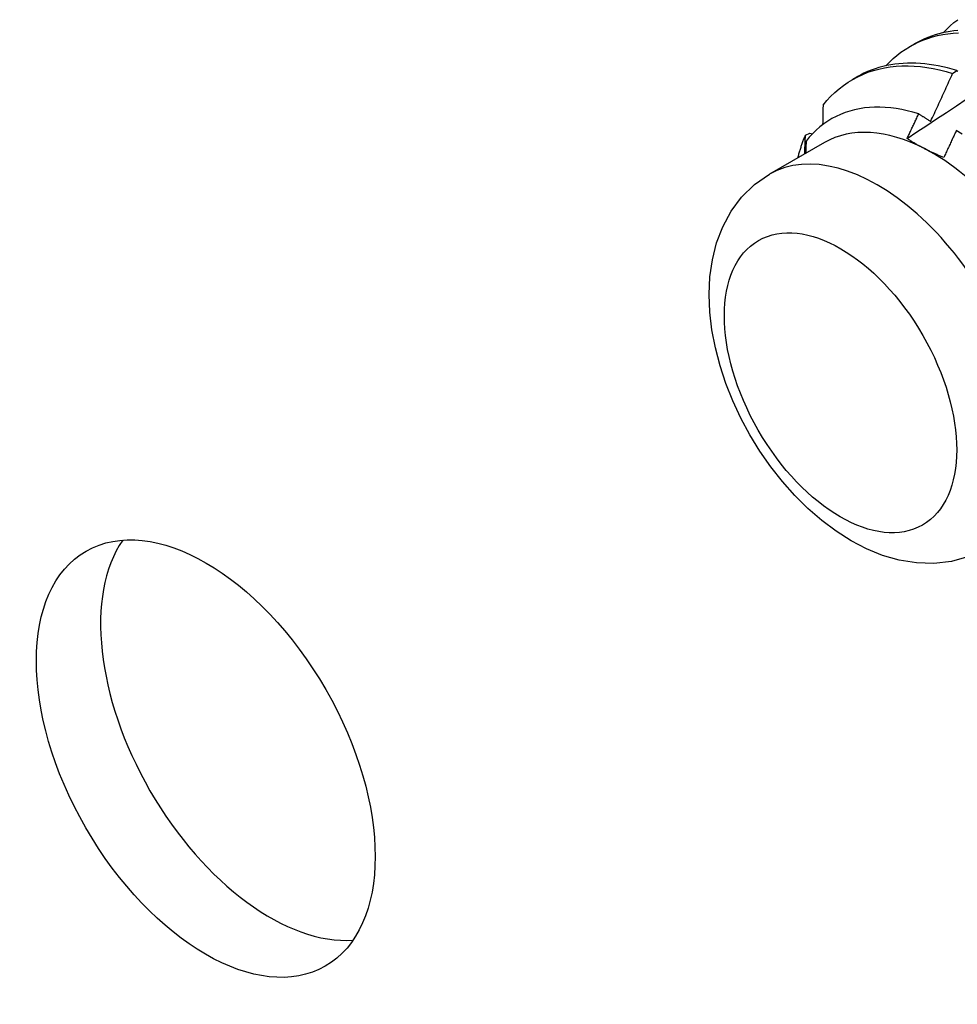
# Model space of a CAD drawing. Header units: inches. Extents: x 13 to 218, y 17 to 122.
# Tile 68 of 107: x 197.347 to 197.914, y 83.714 to 84.311. Entities that reach past the tile are written whole.
import ezdxf

# ---------------------------------------------------------------- set-up
doc = ezdxf.new("R2010")
doc.units = ezdxf.units.IN
doc.header["$MEASUREMENT"] = 0
doc.layers.add('Visible Edges(ANSI)', color=7, linetype='Continuous', lineweight=25)
doc.layers.add('Visible Tangent Edges(ANSI)', color=7, linetype='Continuous', lineweight=25)

msp = doc.modelspace()

# ---------------------------------------------------------------- linework, layer by layer
at = {"layer": 'Visible Edges(ANSI)'}
for p, q in [((197.88553, 84.29427), (197.88834, 84.29589)), ((197.91141, 84.278), (197.91391, 84.27971)), ((197.85073, 84.27423), (197.85355, 84.27585)), ((197.82236, 84.24054), (197.82506, 84.24189)), ((197.82506, 84.24189), (197.8266, 84.24144)), ((197.83395, 84.23617), (197.80054, 84.21693))]:
    msp.add_line(p, q, dxfattribs=at)
at = {"layer": 'Visible Edges(ANSI)', "flags": 128}
for points in [[(197.90577, 84.3026), (197.90784, 84.30475), (197.91, 84.30679), (197.91223, 84.30871), (197.91454, 84.31051)], [(197.87098, 84.28257), (197.87314, 84.28481), (197.8754, 84.28693), (197.87774, 84.28892), (197.88016, 84.29079), (197.88267, 84.29252), (197.88526, 84.29412), (197.88793, 84.29558), (197.89067, 84.29691), (197.89348, 84.2981), (197.89637, 84.29915), (197.89932, 84.30007), (197.90234, 84.30084), (197.90541, 84.30148), (197.90855, 84.30197), (197.91174, 84.30232), (197.91499, 84.30253)], [(197.91458, 84.30395), (197.91221, 84.3037), (197.90986, 84.30337), (197.90755, 84.30297), (197.90527, 84.30249), (197.90302, 84.30193), (197.90081, 84.3013), (197.89864, 84.30059), (197.8965, 84.2998), (197.8944, 84.29894), (197.89234, 84.298), (197.89032, 84.29698), (197.88834, 84.29589)], [(197.91391, 84.27971), (197.9111, 84.28055), (197.90831, 84.2813), (197.90552, 84.28196), (197.90276, 84.28254), (197.90001, 84.28303), (197.89729, 84.28343), (197.89459, 84.28375), (197.89191, 84.28398), (197.88926, 84.28413), (197.88663, 84.28418), (197.88404, 84.28415), (197.88147, 84.28403), (197.87894, 84.28383), (197.87643, 84.28353), (197.87397, 84.28315), (197.87154, 84.28269), (197.86914, 84.28213), (197.86679, 84.28149), (197.86447, 84.28076), (197.8622, 84.27995), (197.85997, 84.27905), (197.85778, 84.27807), (197.85564, 84.277), (197.85355, 84.27585)], [(197.83301, 84.25881), (197.83526, 84.2615), (197.83762, 84.26404), (197.84009, 84.26643), (197.84267, 84.26866), (197.84535, 84.27073), (197.84813, 84.27265), (197.85101, 84.27439), (197.85399, 84.27598), (197.85706, 84.27739), (197.86021, 84.27864), (197.86345, 84.27972), (197.86677, 84.28062), (197.87017, 84.28136), (197.87364, 84.28192), (197.87717, 84.2823), (197.88078, 84.28252), (197.88444, 84.28256), (197.88816, 84.28242), (197.89193, 84.28212), (197.89575, 84.28164), (197.89961, 84.28098), (197.90351, 84.28016), (197.90744, 84.27916), (197.91141, 84.278)], [(197.89815, 84.24898), (197.89871, 84.25019), (197.89927, 84.25139), (197.89983, 84.2526), (197.90039, 84.25381), (197.90095, 84.25501), (197.90151, 84.25622), (197.90207, 84.25743), (197.90262, 84.25863), (197.90318, 84.25984), (197.90373, 84.26105), (197.90429, 84.26226), (197.90484, 84.26347), (197.90539, 84.26468), (197.90594, 84.26589), (197.90649, 84.2671), (197.90704, 84.26831), (197.90759, 84.26952), (197.90814, 84.27073), (197.90868, 84.27194), (197.90923, 84.27315), (197.90978, 84.27436), (197.91032, 84.27558), (197.91086, 84.27679), (197.91141, 84.278)], [(197.91391, 84.27971), (197.91456, 84.27931)], [(197.88386, 84.23855), (197.88983, 84.24252), (197.89579, 84.24649), (197.90175, 84.25045), (197.90772, 84.25441), (197.91368, 84.25837), (197.91965, 84.26232)], [(197.8909, 84.25348), (197.88744, 84.25451), (197.88401, 84.25539), (197.88062, 84.25612), (197.87726, 84.25671), (197.87394, 84.25715), (197.87066, 84.25743), (197.86742, 84.25757), (197.86424, 84.25755), (197.8611, 84.25738), (197.85801, 84.25706), (197.85499, 84.25658), (197.85204, 84.25596), (197.84915, 84.25518), (197.84634, 84.25425), (197.8436, 84.25318), (197.84094, 84.25196), (197.83836, 84.25059), (197.83587, 84.24908), (197.83345, 84.24742), (197.83113, 84.24562), (197.82889, 84.24367), (197.82674, 84.24158), (197.8247, 84.23937), (197.82276, 84.23702)], [(197.83301, 84.25881), (197.833, 84.25832), (197.83299, 84.25783), (197.83298, 84.25733), (197.83297, 84.25684), (197.83296, 84.25634), (197.83295, 84.25585), (197.83294, 84.25535), (197.83293, 84.25486), (197.83292, 84.25436), (197.83291, 84.25387), (197.8329, 84.25337), (197.83289, 84.25288), (197.83288, 84.25238), (197.83287, 84.25188), (197.83286, 84.25139), (197.83285, 84.25089), (197.83284, 84.25039), (197.83283, 84.2499), (197.83282, 84.2494), (197.83281, 84.2489), (197.8328, 84.24841), (197.83279, 84.24791), (197.83278, 84.24741), (197.83277, 84.24691)], [(197.88386, 84.23855), (197.88416, 84.23917), (197.88445, 84.23979), (197.88475, 84.24041), (197.88504, 84.24103), (197.88534, 84.24166), (197.88563, 84.24228), (197.88593, 84.2429), (197.88622, 84.24352), (197.88651, 84.24414), (197.88681, 84.24476), (197.8871, 84.24538), (197.8874, 84.24601), (197.88769, 84.24663), (197.88798, 84.24725), (197.88827, 84.24787), (197.88857, 84.2485), (197.88886, 84.24912), (197.88915, 84.24974), (197.88944, 84.25036), (197.88973, 84.25098), (197.89002, 84.25161), (197.89032, 84.25223), (197.89061, 84.25285), (197.8909, 84.25348)], [(197.8909, 84.25348), (197.8912, 84.25329), (197.8915, 84.2531), (197.8918, 84.25292), (197.8921, 84.25273), (197.8924, 84.25255), (197.8927, 84.25236), (197.893, 84.25217), (197.8933, 84.25199), (197.8936, 84.2518), (197.89391, 84.25161), (197.89421, 84.25143), (197.89451, 84.25124), (197.89481, 84.25105), (197.89511, 84.25086), (197.89542, 84.25068), (197.89572, 84.25049), (197.89602, 84.2503), (197.89633, 84.25011), (197.89663, 84.24993), (197.89693, 84.24974), (197.89724, 84.24955), (197.89754, 84.24936), (197.89784, 84.24917), (197.89815, 84.24898)], [(197.91363, 84.24337), (197.91332, 84.24269), (197.91301, 84.24201), (197.9127, 84.24133), (197.91239, 84.24065), (197.91208, 84.23998), (197.91177, 84.2393), (197.91145, 84.23862), (197.91114, 84.23795), (197.91083, 84.23727), (197.91051, 84.23659), (197.9102, 84.23591), (197.90989, 84.23524), (197.90957, 84.23456), (197.90926, 84.23388), (197.90894, 84.23321), (197.90863, 84.23253), (197.90831, 84.23185), (197.908, 84.23118), (197.90768, 84.2305), (197.90737, 84.22983), (197.90705, 84.22915), (197.90673, 84.22847), (197.90642, 84.2278), (197.9061, 84.22712)], [(197.91729, 84.24122), (197.91363, 84.24337)], [(197.8178, 84.22687), (197.81795, 84.22747), (197.81811, 84.22807), (197.81827, 84.22866), (197.81844, 84.22925), (197.81861, 84.22984), (197.81878, 84.23043), (197.81895, 84.23102), (197.81913, 84.2316), (197.81931, 84.23218), (197.81949, 84.23275), (197.81968, 84.23333), (197.81987, 84.2339), (197.82006, 84.23447), (197.82025, 84.23503), (197.82045, 84.23559), (197.82065, 84.23615), (197.82085, 84.23671), (197.82106, 84.23727), (197.82127, 84.23782), (197.82148, 84.23837), (197.8217, 84.23891), (197.82191, 84.23946), (197.82213, 84.24), (197.82236, 84.24054)], [(197.82191, 84.22924), (197.82193, 84.22971), (197.82195, 84.23018), (197.82197, 84.23066), (197.82199, 84.23113), (197.82201, 84.2316), (197.82202, 84.23207), (197.82204, 84.23254), (197.82206, 84.23302), (197.82208, 84.23349), (197.8221, 84.23396), (197.82212, 84.23443), (197.82214, 84.2349), (197.82216, 84.23537), (197.82218, 84.23584), (197.82219, 84.23631), (197.82221, 84.23678), (197.82223, 84.23725), (197.82225, 84.23772), (197.82227, 84.23819), (197.82229, 84.23866), (197.8223, 84.23913), (197.82232, 84.2396), (197.82234, 84.24007), (197.82236, 84.24054)], [(197.82276, 84.23702), (197.82275, 84.23671), (197.82274, 84.2364), (197.82273, 84.23609), (197.82272, 84.23578), (197.82271, 84.23547), (197.8227, 84.23516), (197.82269, 84.23485), (197.82268, 84.23455), (197.82267, 84.23424), (197.82266, 84.23393), (197.82265, 84.23362), (197.82264, 84.23331), (197.82263, 84.233), (197.82262, 84.23269), (197.82261, 84.23238), (197.8226, 84.23207), (197.82259, 84.23176), (197.82258, 84.23145), (197.82257, 84.23114), (197.82256, 84.23083), (197.82255, 84.23052), (197.82254, 84.23021), (197.82253, 84.2299), (197.82252, 84.22959)], [(197.89437, 84.23242), (197.89391, 84.23266), (197.89344, 84.23291), (197.89298, 84.23315), (197.89252, 84.2334), (197.89207, 84.23364), (197.89161, 84.23389), (197.89116, 84.23414), (197.89071, 84.23439), (197.89027, 84.23464), (197.88982, 84.23489), (197.88938, 84.23514), (197.88894, 84.2354), (197.88851, 84.23566), (197.88807, 84.23591), (197.88764, 84.23617), (197.88721, 84.23643), (197.88678, 84.23669), (197.88636, 84.23695), (197.88594, 84.23722), (197.88552, 84.23748), (197.8851, 84.23775), (197.88469, 84.23801), (197.88427, 84.23828), (197.88386, 84.23855)], [(197.9061, 84.22712), (197.90559, 84.22733), (197.90507, 84.22753), (197.90457, 84.22774), (197.90406, 84.22795), (197.90355, 84.22816), (197.90305, 84.22837), (197.90255, 84.22858), (197.90205, 84.2288), (197.90156, 84.22901), (197.90106, 84.22923), (197.90057, 84.22945), (197.90008, 84.22967), (197.89959, 84.22989), (197.89911, 84.23011), (197.89862, 84.23034), (197.89814, 84.23056), (197.89766, 84.23079), (197.89719, 84.23102), (197.89671, 84.23125), (197.89624, 84.23148), (197.89577, 84.23171), (197.8953, 84.23195), (197.89484, 84.23218), (197.89437, 84.23242)], [(197.92127, 83.98542), (197.91079, 83.98249), (197.90012, 83.98126), (197.88953, 83.98159), (197.87915, 83.98329), (197.86909, 83.98618), (197.85936, 83.99013), (197.84997, 83.99503), (197.84092, 84.00077), (197.83222, 84.00729), (197.82389, 84.01452), (197.81596, 84.02239), (197.80844, 84.03085), (197.80138, 84.03983), (197.79481, 84.04926), (197.78877, 84.0591), (197.7833, 84.06925), (197.77843, 84.07967), (197.77421, 84.09029), (197.77067, 84.10103), (197.76784, 84.11185), (197.76577, 84.12268), (197.7645, 84.13347), (197.76407, 84.14418), (197.76455, 84.15476), (197.76602, 84.16516), (197.76857, 84.17533), (197.77231, 84.18516), (197.77734, 84.19448), (197.78375, 84.20308), (197.79155, 84.21068), (197.80054, 84.21693)]]:
    msp.add_lwpolyline(points, dxfattribs=at)
at = {"layer": 'Visible Edges(ANSI)'}
for centre, major_axis, start_param, end_param in [((197.89927, 84.12273), (-0.06533, 0.11344), 5.552669, 6.283185), ((197.89927, 84.12273), (0.06533, -0.11344), 1.363879, 2.411076), ((197.49831, 83.88552), (-0.07236, 0.12565), 0.271001, 2.870592)]:
    msp.add_ellipse(centre, major_axis=major_axis, ratio=0.578093, start_param=start_param, end_param=end_param, dxfattribs=at)
msp.add_ellipse((197.45942, 83.86312), major_axis=(0.07236, -0.12565), ratio=0.578093, dxfattribs=at)
at = {"layer": 'Visible Tangent Edges(ANSI)'}
msp.add_ellipse((197.86586, 84.10349), major_axis=(0.06533, -0.11344), ratio=0.578093, start_param=0, end_param=3.141593, dxfattribs=at)
msp.add_ellipse((197.84359, 84.09067), major_axis=(0.04961, -0.08615), ratio=0.578093, dxfattribs=at)

doc.saveas('drawing.dxf')
